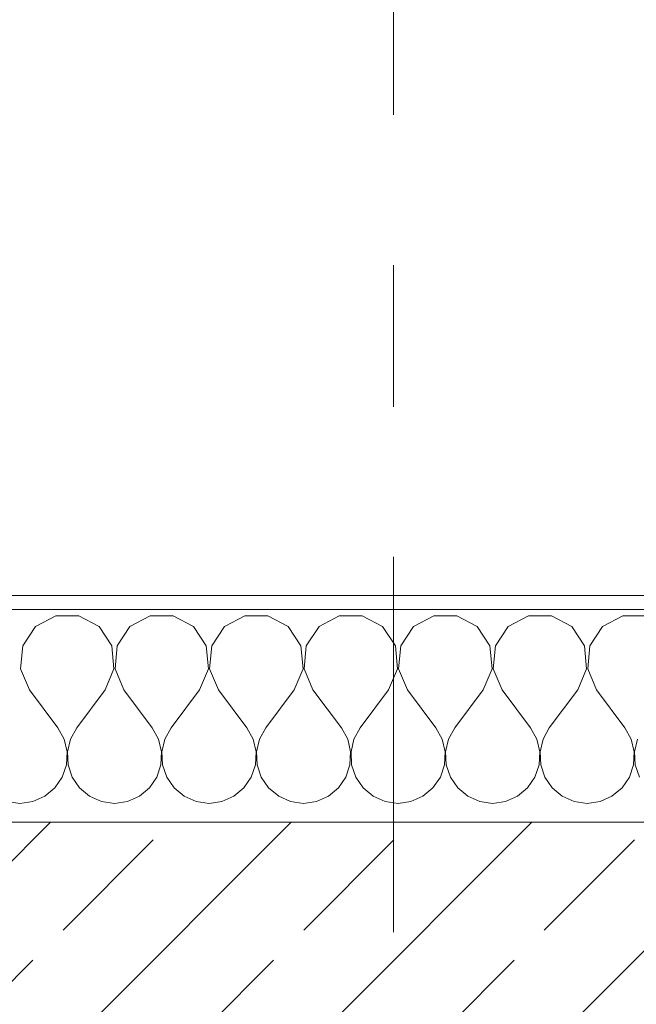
# Model space of a CAD drawing. Header units: metres. Extents: x -4 to 100, y -11 to 17.
# Tile 75 of 256: x 0.266 to 0.701, y 13.567 to 14.261. Entities that reach past the tile are written whole.
import ezdxf

# ---------------------------------------------------------------- set-up
doc = ezdxf.new("R2010")
doc.units = ezdxf.units.M
doc.header["$MEASUREMENT"] = 0
doc.linetypes.add('Strichlinie doppelt', pattern=[0.546806, 0.264583, -0.105833, 0.070556, -0.105833])
for name, color, linetype in [('152 - Bemaßung_ Beschriftung.Ausbau', 7, 'Continuous'), ('451 - Universal.Achsen Raster', 7, 'Continuous'), ('603 - Struktur.Bodenplatte_ Decke Roh', 7, 'Continuous'), ('604 - Struktur.Wand Aussen', 7, 'Continuous')]:
    doc.layers.add(name, color=color, linetype=linetype)
doc.styles.add('ERSTELLTER_STIL_2', font='txt')
doc.dimstyles.new('ERSTELLTER_STIL__13', dxfattribs={"dimtxt": 0.1, "dimasz": 0.0532, "dimexe": 0.18, "dimexo": 0.0625, "dimgap": 0, "dimtad": 1, "dimtih": 1, "dimtoh": 1, "dimzin": 0, "dimdsep": 46, "dimtxsty": 'ERSTELLTER_STIL_2', "dimblk": 'ARROWHEAD_2', "dimblk1": 'ARROWHEAD_2', "dimblk2": 'ARROWHEAD_2', "dimcen": 0.09, "dimse1": 1, "dimse2": 1, "dimclrd": 256, "dimclre": 256, "dimclrt": 256, "dimazin": 0, "dimtfac": 1, "dimtdec": 4, "dimtmove": 2, "dimatfit": 3, "dimfxl": 1, "dimtolj": 1, "dimtzin": 0, "dimarcsym": 0})
doc.dimstyles.new('ERSTELLTER_STIL__14', dxfattribs={"dimtxt": 0.1, "dimasz": 0.0532, "dimexe": 0.18, "dimexo": 0.0625, "dimgap": 0, "dimtad": 1, "dimtih": 1, "dimtoh": 1, "dimzin": 0, "dimdsep": 46, "dimtxsty": 'ERSTELLTER_STIL_2', "dimblk": 'ARROWHEAD_2', "dimblk1": 'ARROWHEAD_2', "dimblk2": 'ARROWHEAD_2', "dimcen": 0.09, "dimse1": 1, "dimse2": 1, "dimclrd": 256, "dimclre": 256, "dimclrt": 256, "dimazin": 0, "dimtfac": 1, "dimtdec": 4, "dimtmove": 0, "dimatfit": 3, "dimfxl": 1, "dimtolj": 1, "dimtzin": 0, "dimarcsym": 0})
doc.dimstyles.new('ERSTELLTER_STIL__3', dxfattribs={"dimtxt": 0.1, "dimasz": 0.0532, "dimexe": 0.18, "dimexo": 0.0625, "dimgap": 0, "dimtad": 1, "dimzin": 0, "dimdsep": 46, "dimtxsty": 'ERSTELLTER_STIL_2', "dimblk": 'ARROWHEAD_2', "dimblk1": 'ARROWHEAD_2', "dimblk2": 'ARROWHEAD_2', "dimcen": 0.09, "dimse1": 1, "dimse2": 1, "dimclrd": 7, "dimclre": 7, "dimclrt": 7, "dimazin": 0, "dimtfac": 1, "dimtdec": 4, "dimtmove": 0, "dimatfit": 3, "dimfxl": 1, "dimtolj": 1, "dimtzin": 0, "dimarcsym": 0})
doc.dimstyles.new('ERSTELLTER_STIL__5', dxfattribs={"dimtxt": 0.1, "dimasz": 0.0532, "dimexe": 0.18, "dimexo": 0.0625, "dimgap": 0, "dimtad": 1, "dimtih": 1, "dimtoh": 1, "dimzin": 0, "dimdsep": 46, "dimtxsty": 'ERSTELLTER_STIL_2', "dimblk": 'ARROWHEAD_2', "dimblk1": 'ARROWHEAD_2', "dimblk2": 'ARROWHEAD_2', "dimcen": 0.09, "dimse1": 1, "dimse2": 1, "dimclrd": 7, "dimclre": 7, "dimclrt": 7, "dimazin": 0, "dimtfac": 1, "dimtdec": 4, "dimtmove": 0, "dimatfit": 3, "dimfxl": 1, "dimtolj": 1, "dimtzin": 0, "dimarcsym": 0})
doc.dimstyles.new('ERSTELLTER_STIL__6', dxfattribs={"dimtxt": 0.1, "dimasz": 0.0532, "dimexe": 0.18, "dimexo": 0.0625, "dimgap": 0, "dimtad": 1, "dimtih": 1, "dimtoh": 1, "dimzin": 0, "dimdsep": 46, "dimtxsty": 'ERSTELLTER_STIL_2', "dimblk": 'ARROWHEAD_2', "dimblk1": 'ARROWHEAD_2', "dimblk2": 'ARROWHEAD_2', "dimcen": 0.09, "dimse1": 1, "dimse2": 1, "dimclrd": 7, "dimclre": 7, "dimclrt": 7, "dimazin": 0, "dimtfac": 1, "dimtdec": 4, "dimtmove": 2, "dimatfit": 3, "dimfxl": 1, "dimtolj": 1, "dimtzin": 0, "dimarcsym": 0})

# ---------------------------------------------------------------- blocks, each defined once
blk = doc.blocks.new('*X62')
at = {"layer": '604 - Struktur.Wand Aussen', "color": 7, "linetype": 'Continuous', "lineweight": 5}
for p, q in [((0.29188, 13.84066), (0.27757, 13.83299)), ((0.30812, 13.84066), (0.29188, 13.84066)), ((0.32243, 13.83299), (0.30812, 13.84066)), ((0.35855, 13.84066), (0.34424, 13.83299)), ((0.37479, 13.84066), (0.35855, 13.84066)), ((0.3891, 13.83299), (0.37479, 13.84066)), ((0.42521, 13.84066), (0.4109, 13.83299)), ((0.44145, 13.84066), (0.42521, 13.84066)), ((0.45576, 13.83299), (0.44145, 13.84066)), ((0.49188, 13.84066), (0.47757, 13.83299)), ((0.50812, 13.84066), (0.49188, 13.84066)), ((0.52243, 13.83299), (0.50812, 13.84066)), ((0.55855, 13.84066), (0.54424, 13.83299)), ((0.57479, 13.84066), (0.55855, 13.84066)), ((0.5891, 13.83299), (0.57479, 13.84066)), ((0.62521, 13.84066), (0.6109, 13.83299)), ((0.64145, 13.84066), (0.62521, 13.84066)), ((0.65576, 13.83299), (0.64145, 13.84066)), ((0.69188, 13.84066), (0.67757, 13.83299)), ((0.70812, 13.84066), (0.69188, 13.84066)), ((0.27757, 13.83299), (0.26858, 13.81947)), ((0.33142, 13.81947), (0.32243, 13.83299)), ((0.34424, 13.83299), (0.33525, 13.81947)), ((0.39808, 13.81947), (0.3891, 13.83299)), ((0.4109, 13.83299), (0.40192, 13.81947)), ((0.46475, 13.81947), (0.45576, 13.83299)), ((0.47757, 13.83299), (0.46858, 13.81947)), ((0.53142, 13.81947), (0.52243, 13.83299)), ((0.54424, 13.83299), (0.53525, 13.81947)), ((0.59808, 13.81947), (0.5891, 13.83299)), ((0.6109, 13.83299), (0.60192, 13.81947)), ((0.66475, 13.81947), (0.65576, 13.83299)), ((0.67757, 13.83299), (0.66858, 13.81947)), ((0.26858, 13.81947), (0.26705, 13.8033)), ((0.33295, 13.8033), (0.33142, 13.81947)), ((0.33525, 13.81947), (0.33371, 13.8033)), ((0.39962, 13.8033), (0.39808, 13.81947)), ((0.40192, 13.81947), (0.40038, 13.8033)), ((0.46629, 13.8033), (0.46475, 13.81947)), ((0.46858, 13.81947), (0.46705, 13.8033)), ((0.53295, 13.8033), (0.53142, 13.81947)), ((0.53525, 13.81947), (0.53371, 13.8033)), ((0.59962, 13.8033), (0.59808, 13.81947)), ((0.60192, 13.81947), (0.60038, 13.8033)), ((0.66629, 13.8033), (0.66475, 13.81947)), ((0.66858, 13.81947), (0.66705, 13.8033)), ((0.26705, 13.8033), (0.27333, 13.78833)), ((0.32667, 13.78833), (0.33295, 13.8033)), ((0.33371, 13.8033), (0.34, 13.78833)), ((0.39333, 13.78833), (0.39962, 13.8033)), ((0.40038, 13.8033), (0.40667, 13.78833)), ((0.46, 13.78833), (0.46629, 13.8033)), ((0.46705, 13.8033), (0.47333, 13.78833)), ((0.52667, 13.78833), (0.53295, 13.8033)), ((0.53371, 13.8033), (0.54, 13.78833)), ((0.59333, 13.78833), (0.59962, 13.8033)), ((0.60038, 13.8033), (0.60667, 13.78833)), ((0.66, 13.78833), (0.66629, 13.8033)), ((0.66705, 13.8033), (0.67333, 13.78833)), ((0.27333, 13.78833), (0.29333, 13.76167)), ((0.32667, 13.78833), (0.30667, 13.76167)), ((0.34, 13.78833), (0.36, 13.76167)), ((0.39333, 13.78833), (0.37333, 13.76167)), ((0.40667, 13.78833), (0.42667, 13.76167)), ((0.46, 13.78833), (0.44, 13.76167)), ((0.47333, 13.78833), (0.49333, 13.76167)), ((0.52667, 13.78833), (0.50667, 13.76167)), ((0.54, 13.78833), (0.56, 13.76167)), ((0.59333, 13.78833), (0.57333, 13.76167)), ((0.60667, 13.78833), (0.62667, 13.76167)), ((0.66, 13.78833), (0.64, 13.76167)), ((0.67333, 13.78833), (0.69333, 13.76167)), ((0.29778, 13.75362), (0.29333, 13.76167)), ((0.30667, 13.76167), (0.30222, 13.75362)), ((0.36445, 13.75362), (0.36, 13.76167)), ((0.37333, 13.76167), (0.36888, 13.75362)), ((0.43112, 13.75362), (0.42667, 13.76167)), ((0.44, 13.76167), (0.43555, 13.75362)), ((0.49778, 13.75362), (0.49333, 13.76167)), ((0.50667, 13.76167), (0.50222, 13.75362)), ((0.56445, 13.75362), (0.56, 13.76167)), ((0.57333, 13.76167), (0.56888, 13.75362)), ((0.63112, 13.75362), (0.62667, 13.76167)), ((0.64, 13.76167), (0.63555, 13.75362)), ((0.69778, 13.75362), (0.69333, 13.76167)), ((0.29987, 13.74466), (0.29778, 13.75362)), ((0.30222, 13.75362), (0.30013, 13.74466)), ((0.36653, 13.74466), (0.36445, 13.75362)), ((0.36888, 13.75362), (0.3668, 13.74466)), ((0.4332, 13.74466), (0.43112, 13.75362)), ((0.43555, 13.75362), (0.43347, 13.74466)), ((0.49987, 13.74466), (0.49778, 13.75362)), ((0.50222, 13.75362), (0.50013, 13.74466)), ((0.56653, 13.74466), (0.56445, 13.75362)), ((0.56888, 13.75362), (0.5668, 13.74466)), ((0.6332, 13.74466), (0.63112, 13.75362)), ((0.63555, 13.75362), (0.63347, 13.74466)), ((0.69987, 13.74466), (0.69778, 13.75362)), ((0.70222, 13.75362), (0.70013, 13.74466)), ((0.29942, 13.73547), (0.29987, 13.74466)), ((0.30013, 13.74466), (0.30058, 13.73547)), ((0.36609, 13.73547), (0.36653, 13.74466)), ((0.3668, 13.74466), (0.36725, 13.73547)), ((0.43275, 13.73547), (0.4332, 13.74466)), ((0.43347, 13.74466), (0.43391, 13.73547)), ((0.49942, 13.73547), (0.49987, 13.74466)), ((0.50013, 13.74466), (0.50058, 13.73547)), ((0.56609, 13.73547), (0.56653, 13.74466)), ((0.5668, 13.74466), (0.56725, 13.73547)), ((0.63275, 13.73547), (0.6332, 13.74466)), ((0.63347, 13.74466), (0.63391, 13.73547)), ((0.69942, 13.73547), (0.69987, 13.74466)), ((0.70013, 13.74466), (0.70058, 13.73547)), ((0.29648, 13.72676), (0.29942, 13.73547)), ((0.30058, 13.73547), (0.30352, 13.72676)), ((0.36315, 13.72676), (0.36609, 13.73547)), ((0.36725, 13.73547), (0.37019, 13.72676)), ((0.42981, 13.72676), (0.43275, 13.73547)), ((0.43391, 13.73547), (0.43685, 13.72676)), ((0.49648, 13.72676), (0.49942, 13.73547)), ((0.50058, 13.73547), (0.50352, 13.72676)), ((0.56315, 13.72676), (0.56609, 13.73547)), ((0.56725, 13.73547), (0.57019, 13.72676)), ((0.62981, 13.72676), (0.63275, 13.73547)), ((0.63391, 13.73547), (0.63685, 13.72676)), ((0.69648, 13.72676), (0.69942, 13.73547)), ((0.70058, 13.73547), (0.70352, 13.72676)), ((0.29127, 13.71918), (0.29648, 13.72676)), ((0.30352, 13.72676), (0.30873, 13.71918)), ((0.35794, 13.71918), (0.36315, 13.72676)), ((0.37019, 13.72676), (0.37539, 13.71918)), ((0.42461, 13.71918), (0.42981, 13.72676)), ((0.43685, 13.72676), (0.44206, 13.71918)), ((0.49127, 13.71918), (0.49648, 13.72676)), ((0.50352, 13.72676), (0.50873, 13.71918)), ((0.55794, 13.71918), (0.56315, 13.72676)), ((0.57019, 13.72676), (0.57539, 13.71918)), ((0.62461, 13.71918), (0.62981, 13.72676)), ((0.63685, 13.72676), (0.64206, 13.71918)), ((0.69127, 13.71918), (0.69648, 13.72676)), ((0.28419, 13.71331), (0.29127, 13.71918)), ((0.30873, 13.71918), (0.31581, 13.71331)), ((0.35086, 13.71331), (0.35794, 13.71918)), ((0.37539, 13.71918), (0.38248, 13.71331)), ((0.41752, 13.71331), (0.42461, 13.71918)), ((0.44206, 13.71918), (0.44914, 13.71331)), ((0.48419, 13.71331), (0.49127, 13.71918)), ((0.50873, 13.71918), (0.51581, 13.71331)), ((0.55086, 13.71331), (0.55794, 13.71918)), ((0.57539, 13.71918), (0.58248, 13.71331)), ((0.61752, 13.71331), (0.62461, 13.71918)), ((0.64206, 13.71918), (0.64914, 13.71331)), ((0.68419, 13.71331), (0.69127, 13.71918)), ((0.27578, 13.7096), (0.28419, 13.71331)), ((0.31581, 13.71331), (0.32422, 13.7096)), ((0.34244, 13.7096), (0.35086, 13.71331)), ((0.38248, 13.71331), (0.39089, 13.7096)), ((0.40911, 13.7096), (0.41752, 13.71331)), ((0.44914, 13.71331), (0.45756, 13.7096)), ((0.47578, 13.7096), (0.48419, 13.71331)), ((0.51581, 13.71331), (0.52422, 13.7096)), ((0.54244, 13.7096), (0.55086, 13.71331)), ((0.58248, 13.71331), (0.59089, 13.7096)), ((0.60911, 13.7096), (0.61752, 13.71331)), ((0.64914, 13.71331), (0.65756, 13.7096)), ((0.67578, 13.7096), (0.68419, 13.71331)), ((0.25756, 13.7096), (0.26667, 13.70833)), ((0.26667, 13.70833), (0.27578, 13.7096)), ((0.32422, 13.7096), (0.33333, 13.70833)), ((0.33333, 13.70833), (0.34244, 13.7096)), ((0.39089, 13.7096), (0.4, 13.70833)), ((0.4, 13.70833), (0.40911, 13.7096)), ((0.45756, 13.7096), (0.46667, 13.70833)), ((0.46667, 13.70833), (0.47578, 13.7096)), ((0.52422, 13.7096), (0.53333, 13.70833)), ((0.53333, 13.70833), (0.54244, 13.7096)), ((0.59089, 13.7096), (0.6, 13.70833)), ((0.6, 13.70833), (0.60911, 13.7096)), ((0.65756, 13.7096), (0.66667, 13.70833)), ((0.66667, 13.70833), (0.67578, 13.7096))]:
    blk.add_line(p, q, dxfattribs=at)
blk = doc.blocks.new('*D281')
at = {"layer": '152 - Bemaßung_ Beschriftung.Ausbau', "color": 7, "linetype": 'Continuous', "lineweight": 5}
for p, q in [((-0.165, 14.8025), (-0.165, 14.9075)), ((-0.015, 14.8025), (-0.015, 14.9075)), ((-0.14479, 14.89), (-0.18521, 14.82)), ((0.00521, 14.89), (-0.03521, 14.82)), ((-0.19923, 14.855), (-0.165, 14.855)), ((-0.165, 14.855), (-0.015, 14.855)), ((-0.015, 14.855), (1.12, 14.855))]:
    blk.add_line(p, q, dxfattribs=at)
at = {"layer": '152 - Bemaßung_ Beschriftung.Ausbau', "color": 7, "lineweight": 5, "insert": (-0.16511, 14.8645), "char_height": 0.1, "attachment_point": 7, "style": 'ERSTELLTER_STIL_2'}
blk.add_mtext('\\A1;{\\pql;\\fArial|b0|i0|c0|p38;15}', dxfattribs=at)
blk = doc.blocks.new('ARROWHEAD_2')
at = {"color": 0, "linetype": 'Continuous', "lineweight": 0}
for p, q in [((-0.378, -0.655), (0.378, 0.655)), ((0, 0), (-1, 0))]:
    blk.add_line(p, q, dxfattribs=at)
blk = doc.blocks.new('*D282')
at = {"layer": '152 - Bemaßung_ Beschriftung.Ausbau', "color": 7, "linetype": 'Continuous', "lineweight": 5}
for p, q in [((0.00521, 14.89), (-0.03521, 14.82)), ((1.14021, 14.89), (1.09979, 14.82)), ((-0.015, 14.855), (1.12, 14.855))]:
    blk.add_line(p, q, dxfattribs=at)
at = {"layer": '152 - Bemaßung_ Beschriftung.Ausbau', "color": 7, "lineweight": 5, "insert": (0.39443, 14.85559), "char_height": 0.1, "attachment_point": 7, "style": 'ERSTELLTER_STIL_2'}
blk.add_mtext('\\A1;{\\pql;\\fArial|b0|i0|c0|p38;1,13\\fArial|b0|i0|c0|p38;\\A1{\\H.66x;\\S5^  ;}}', dxfattribs=at)
blk = doc.blocks.new('*D283')
at = {"layer": '152 - Bemaßung_ Beschriftung.Ausbau', "color": 7, "linetype": 'Continuous', "lineweight": 5}
for p, q in [((1.12, 14.8025), (1.12, 14.9075)), ((3.52, 14.8025), (3.52, 14.9075)), ((1.14021, 14.89), (1.09979, 14.82)), ((3.54021, 14.89), (3.49979, 14.82)), ((-0.015, 14.855), (1.12, 14.855)), ((1.12, 14.855), (3.52, 14.855)), ((3.52, 14.855), (4.72, 14.855))]:
    blk.add_line(p, q, dxfattribs=at)
at = {"layer": '152 - Bemaßung_ Beschriftung.Ausbau', "color": 7, "lineweight": 5, "char_height": 0.1, "attachment_point": 7, "style": 'ERSTELLTER_STIL_2'}
for s, insert in [('\\A1;{\\pql;\\fArial|b0|i0|c0|p38;2,40}', (2.18697, 14.875)), ('\\A1;{\\pql;\\fArial|b0|i0|c0|p38;2,01}', (2.18697, 14.735))]:
    blk.add_mtext(s, dxfattribs=dict(at, insert=insert))
blk = doc.blocks.new('*D318')
at = {"layer": '152 - Bemaßung_ Beschriftung.Ausbau', "color": 7, "linetype": 'Continuous', "lineweight": 5}
for p, q in [((0.225, 15.3025), (0.225, 15.4075)), ((0.24521, 15.39), (0.20479, 15.32)), ((4.0652, 15.39), (4.02478, 15.32)), ((-0.015, 15.355), (0.225, 15.355)), ((0.225, 15.355), (4.04499, 15.355))]:
    blk.add_line(p, q, dxfattribs=at)
at = {"layer": '152 - Bemaßung_ Beschriftung.Ausbau', "color": 7, "lineweight": 5, "char_height": 0.1, "attachment_point": 7, "style": 'ERSTELLTER_STIL_2'}
for s, insert in [('\\A1;{\\pql;\\fArial|b0|i0|c0|p38;3,82}', (1.92608, 15.375)), ('\\A1;{\\pql;\\fArial|b0|i0|c0|p38;15}', (3.87299, 15.375))]:
    blk.add_mtext(s, dxfattribs=dict(at, insert=insert))
blk = doc.blocks.new('*D319')
at = {"layer": '152 - Bemaßung_ Beschriftung.Ausbau', "color": 7, "linetype": 'Continuous', "lineweight": 5}
for p, q in [((4.04499, 15.3025), (4.04499, 15.4075)), ((4.0652, 15.39), (4.02478, 15.32)), ((4.2152, 15.39), (4.17478, 15.32)), ((0.225, 15.355), (4.04499, 15.355)), ((4.04499, 15.355), (4.19499, 15.355))]:
    blk.add_line(p, q, dxfattribs=at)
blk = doc.blocks.new('*D352')
at = {"layer": '152 - Bemaßung_ Beschriftung.Ausbau', "color": 7, "linetype": 'Continuous', "lineweight": 5}
for p, q in [((0.00521, 15.89), (-0.03521, 15.82)), ((0.24521, 15.89), (0.20479, 15.82)), ((-0.015, 15.855), (0.225, 15.855))]:
    blk.add_line(p, q, dxfattribs=at)
at = {"layer": '152 - Bemaßung_ Beschriftung.Ausbau', "color": 7, "lineweight": 5, "char_height": 0.1, "attachment_point": 7, "style": 'ERSTELLTER_STIL_2'}
for s, insert in [('\\A1;{\\pql;\\fArial|b0|i0|c0|p38;15\\fArial|b0|i0|c0|p38;\\A1{\\H.66x;\\S5^  ;}}', (0.20157, 15.86425)), ('\\A1;{\\pql;\\fArial|b0|i0|c0|p38;24}', (0.02911, 15.875))]:
    blk.add_mtext(s, dxfattribs=dict(at, insert=insert))
blk = doc.blocks.new('*D353')
at = {"layer": '152 - Bemaßung_ Beschriftung.Ausbau', "color": 7, "linetype": 'Continuous', "lineweight": 5}
for p, q in [((0.225, 15.8025), (0.225, 15.9075)), ((0.24521, 15.89), (0.20479, 15.82)), ((0.4002, 15.89), (0.35978, 15.82)), ((-0.015, 15.855), (0.225, 15.855)), ((0.225, 15.855), (0.37999, 15.855))]:
    blk.add_line(p, q, dxfattribs=at)
blk = doc.blocks.new('*D354')
at = {"layer": '152 - Bemaßung_ Beschriftung.Ausbau', "color": 7, "linetype": 'Continuous', "lineweight": 5}
for p, q in [((0.37999, 15.8025), (0.37999, 15.9075)), ((0.4002, 15.89), (0.35978, 15.82)), ((0.7002, 15.89), (0.65978, 15.82)), ((0.225, 15.855), (0.37999, 15.855)), ((0.37999, 15.855), (0.67999, 15.855))]:
    blk.add_line(p, q, dxfattribs=at)
at = {"layer": '152 - Bemaßung_ Beschriftung.Ausbau', "color": 7, "lineweight": 5, "insert": (0.4541, 15.875), "char_height": 0.1, "attachment_point": 7, "style": 'ERSTELLTER_STIL_2'}
blk.add_mtext('\\A1;{\\pql;\\fArial|b0|i0|c0|p38;30}', dxfattribs=at)
blk = doc.blocks.new('*D355')
at = {"layer": '152 - Bemaßung_ Beschriftung.Ausbau', "color": 7, "linetype": 'Continuous', "lineweight": 5}
for p, q in [((0.67999, 15.8025), (0.67999, 15.9075)), ((3.97999, 15.8025), (3.97999, 15.9075)), ((0.7002, 15.89), (0.65978, 15.82)), ((4.0002, 15.89), (3.95978, 15.82)), ((0.37999, 15.855), (0.67999, 15.855)), ((0.67999, 15.855), (3.97999, 15.855)), ((3.97999, 15.855), (4.27999, 15.855))]:
    blk.add_line(p, q, dxfattribs=at)
at = {"layer": '152 - Bemaßung_ Beschriftung.Ausbau', "color": 7, "lineweight": 5, "insert": (2.19696, 15.875), "char_height": 0.1, "attachment_point": 7, "style": 'ERSTELLTER_STIL_2'}
blk.add_mtext('\\A1;{\\pql;\\fArial|b0|i0|c0|p38;3,30}', dxfattribs=at)
blk = doc.blocks.new('*D392')
at = {"layer": '152 - Bemaßung_ Beschriftung.Ausbau', "color": 160, "linetype": 'Continuous', "lineweight": 5, "true_color": 0x3232ff}
for p, q in [((-0.165, 16.3025), (-0.165, 16.4075)), ((-0.015, 16.3025), (-0.015, 16.4075)), ((-0.14479, 16.39), (-0.18521, 16.32)), ((0.00521, 16.39), (-0.03521, 16.32)), ((-0.19923, 16.355), (-0.165, 16.355)), ((-0.165, 16.355), (-0.015, 16.355)), ((-0.015, 16.355), (0.52999, 16.355))]:
    blk.add_line(p, q, dxfattribs=at)
at = {"layer": '152 - Bemaßung_ Beschriftung.Ausbau', "color": 160, "lineweight": 5, "true_color": 0x3232ff, "insert": (-0.16511, 16.36686), "char_height": 0.1, "attachment_point": 7, "style": 'ERSTELLTER_STIL_2'}
blk.add_mtext('\\A1;{\\pql;\\fArial|b0|i0|c0|p38;15}', dxfattribs=at)
blk = doc.blocks.new('*D393')
at = {"layer": '152 - Bemaßung_ Beschriftung.Ausbau', "color": 160, "linetype": 'Continuous', "lineweight": 5, "true_color": 0x3232ff}
for p, q in [((0.00521, 16.39), (-0.03521, 16.32)), ((0.5502, 16.39), (0.50978, 16.32)), ((-0.015, 16.355), (0.52999, 16.355))]:
    blk.add_line(p, q, dxfattribs=at)
at = {"layer": '152 - Bemaßung_ Beschriftung.Ausbau', "color": 160, "lineweight": 5, "true_color": 0x3232ff, "insert": (0.15657, 16.37335), "char_height": 0.1, "attachment_point": 7, "style": 'ERSTELLTER_STIL_2'}
blk.add_mtext('\\A1;{\\pql;\\fArial|b0|i0|c0|p38;54\\fArial|b0|i0|c0|p38;\\A1{\\H.66x;\\S5^  ;}}', dxfattribs=at)
blk = doc.blocks.new('*D436')
at = {"layer": '152 - Bemaßung_ Beschriftung.Ausbau', "color": 7, "linetype": 'Continuous', "lineweight": 5}
for p, q in [((-2.21, 13.47521), (-2.14, 13.43479)), ((-2.14, 13.42978), (-2.21, 13.47019)), ((-2.175, 12.99998), (-2.175, 13.44998)), ((-2.21, 13.02019), (-2.14, 12.97978)), ((-2.1225, 12.99998), (-2.2275, 12.99998)), ((-2.175, 8.49998), (-2.175, 12.99998))]:
    blk.add_line(p, q, dxfattribs=at)
at = {"layer": '152 - Bemaßung_ Beschriftung.Ausbau', "color": 7, "lineweight": 5, "char_height": 0.1, "attachment_point": 7, "rotation": 90, "style": 'ERSTELLTER_STIL_2'}
for s, insert in [('\\A1;{\\pql;\\fArial|b0|i0|c0|p38;0\\fArial|b0|i0|c0|p38;\\A1{\\H.66x;\\S5^  ;}}', (-2.19335, 13.30378)), ('\\A1;{\\pql;\\fArial|b0|i0|c0|p38;45}', (-2.195, 13.08611))]:
    blk.add_mtext(s, dxfattribs=dict(at, insert=insert))

msp = doc.modelspace()

# ---------------------------------------------------------------- hatches: boundary and pattern name
at = {"layer": '604 - Struktur.Wand Aussen', "linetype": 'Continuous', "lineweight": 0, "true_color": 0x000000}
h = msp.add_hatch(dxfattribs=at)
h.set_pattern_fill('Verputz_0001', color=18, style=0, pattern_type=2)
h.set_pattern_definition([(0, (0, 0), (0, 0.08660254), [0, -0.05]), (0, (0.025, 0.0433), (0, 0.08660254), [0, -0.05])])
h.paths.add_polyline_path([(-0.165, 13.855), (-0.165, 13.845), (1.21, 13.845), (1.21, 13.855)])
h = msp.add_hatch(dxfattribs=at)
h.set_pattern_fill('Beton__Stahlbeton_0001', color=18, style=0, pattern_type=2)
h.set_pattern_definition([(45, (0, 0), (-0.0848528, 0.0848528), []), (45, (-0.04243, 0.04243), (-0.0848528, 0.0848528), [0.09, -0.03])])
h.paths.add_polyline_path([(0.225, 13.695), (0.225, 13.455), (1.12, 13.455), (1.12, 13.505), (1.12, 13.575), (1.18, 13.575), (1.18, 13.695)])

# ---------------------------------------------------------------- linework, layer by layer
at = {"layer": '451 - Universal.Achsen Raster', "color": 160, "linetype": 'Strichlinie doppelt', "lineweight": 9, "true_color": 0x3232ff}
msp.add_line((0.52999, -10.585), (0.52999, 16.355), dxfattribs=at)
at = {"layer": '603 - Struktur.Bodenplatte_ Decke Roh', "color": 7, "linetype": 'Continuous', "lineweight": 18, "flags": 128}
msp.add_lwpolyline([(47.47999, 13.695), (14.77999, 13.695), (14.77999, 13.455), (14.77999, 12.99998), (14.84, 12.99998), (14.84, 8.58498), (13.03, 8.58498), (13.03, 8.72498), (11.41, 8.72498), (11.41, 12.99998), (11.47999, 12.99998), (11.47999, 13.455), (11.47999, 13.695), (-0.015, 13.695)], dxfattribs=at)
at = {"layer": '604 - Struktur.Wand Aussen', "color": 7, "linetype": 'Continuous', "lineweight": 5}
msp.add_line((1.18, 13.845), (-0.025, 13.845), dxfattribs=at)
at = {"layer": '604 - Struktur.Wand Aussen', "color": 7, "linetype": 'Continuous', "lineweight": 13}
msp.add_line((1.18, 13.695), (0.225, 13.695), dxfattribs=at)
at = {"layer": '604 - Struktur.Wand Aussen', "color": 7, "linetype": 'Continuous', "lineweight": 5, "flags": 128}
msp.add_lwpolyline([(1.21, 13.855), (-0.165, 13.855)], dxfattribs=at)

# ---------------------------------------------------------------- block references
at = {"layer": '604 - Struktur.Wand Aussen', "color": 7, "lineweight": 18}
msp.add_blockref('*X62', (0, 0), dxfattribs=at)

# ---------------------------------------------------------------- dimensions: what is measured, and where the dimension line sits
at = {"layer": '152 - Bemaßung_ Beschriftung.Ausbau', "color": 160, "linetype": 'Continuous', "lineweight": 5, "true_color": 0x3232ff}
for base, p1, p2, dimstyle, picture, middle in [((0.52999, 16.355), (-0.015, 13.695), (0.52999, 16.355), 'ERSTELLTER_STIL__14', '*D393', (0.36786, 16.425)), ((-0.015, 16.355), (-0.165, 13.845), (-0.015, 13.695), 'ERSTELLTER_STIL__13', '*D392', (-0.08888, 16.41686))]:
    dim = msp.add_linear_dim(base=base, p1=p1, p2=p2, angle=0, dimstyle=dimstyle, dxfattribs=at)
    dim.commit()
    dim.dimension.update_dxf_attribs({"geometry": picture, "text_midpoint": middle, "dimtype": 160})
at = {"layer": '152 - Bemaßung_ Beschriftung.Ausbau', "color": 7, "linetype": 'Continuous', "lineweight": 5}
for base, p1, p2, dimstyle, picture, middle in [((0.225, 15.855), (-0.015, 13.695), (0.225, 13.455), 'ERSTELLTER_STIL__5', '*D352', (0.10535, 15.925)), ((0.67999, 15.855), (0.37999, 13.44998), (0.67999, 13.44998), 'ERSTELLTER_STIL__5', '*D354', (0.53034, 15.925)), ((3.97999, 15.855), (0.67999, 13.44998), (3.97999, 13.44998), 'ERSTELLTER_STIL__5', '*D355', (2.32684, 15.925)), ((0.37999, 15.855), (0.225, 13.455), (0.37999, 13.44998), 'ERSTELLTER_STIL__6', '*D353', (0.41286, 15.91589)), ((4.04499, 15.355), (0.225, 13.455), (4.04499, 10.60873), 'ERSTELLTER_STIL__5', '*D318', (2.05596, 15.425)), ((4.19499, 15.355), (4.04499, 10.60873), (4.19499, 10.60873), 'ERSTELLTER_STIL__5', '*D319', (3.94922, 15.425)), ((1.12, 14.855), (-0.015, 13.695), (1.12, 13.575), 'ERSTELLTER_STIL__5', '*D282', (0.6593704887, 14.9250000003)), ((3.52, 14.855), (1.12, 13.575), (3.52, 13.575), 'ERSTELLTER_STIL__5', '*D283', (2.31685, 14.925)), ((-0.015, 14.855), (-0.165, 13.84151), (-0.015, 13.695), 'ERSTELLTER_STIL__6', '*D281', (-0.08888, 14.9145))]:
    dim = msp.add_linear_dim(base=base, p1=p1, p2=p2, angle=0, dimstyle=dimstyle, dxfattribs=at)
    dim.commit()
    dim.dimension.update_dxf_attribs({"geometry": picture, "text_midpoint": middle, "dimtype": 160})
dim = msp.add_linear_dim(base=(-2.175, 13.44998), p1=(0.37999, 12.99998), p2=(0.37999, 13.44998), angle=90, dimstyle='ERSTELLTER_STIL__3', dxfattribs=at)
dim.commit()
dim.dimension.update_dxf_attribs({"geometry": '*D436', "text_midpoint": (-2.245, 13.16235), "dimtype": 160, "text_rotation": 90})

doc.saveas('drawing.dxf')
